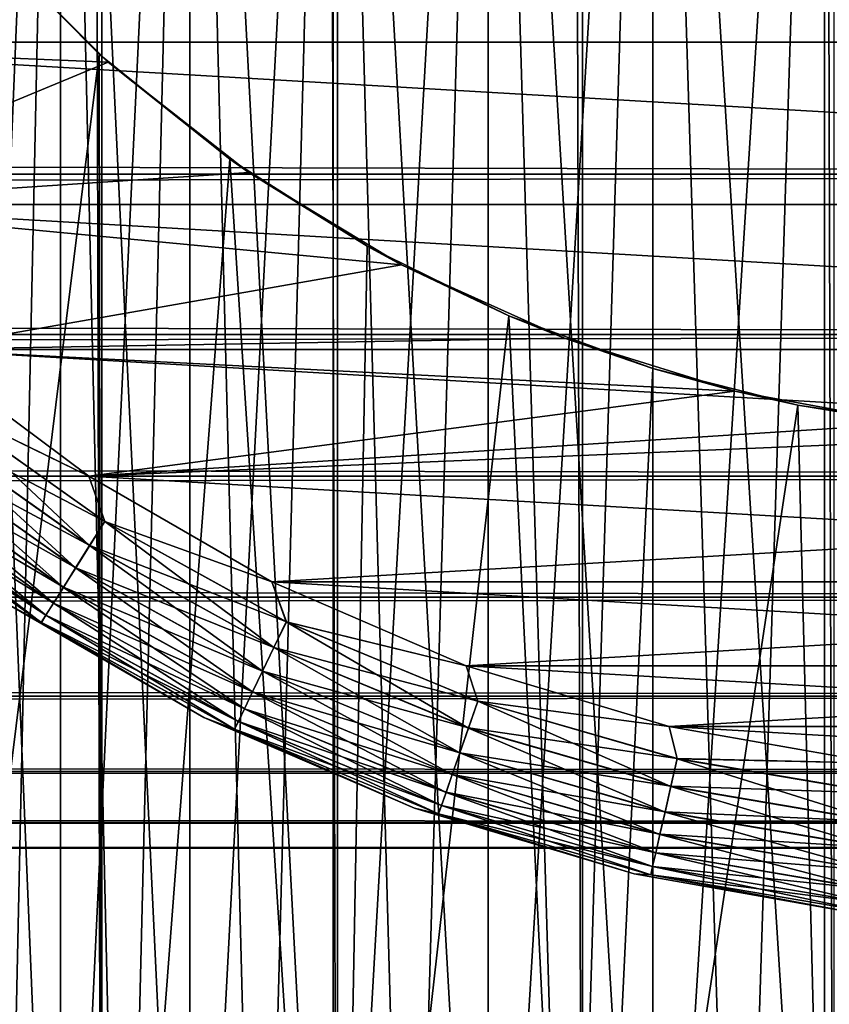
# Model space of a CAD drawing. Extents: x -265 to 265, y 0 to 607.
# Tile 99 of 256: x 242.95 to 248.29, y 6.49 to 12.98. Entities that reach past the tile are written whole.
import ezdxf

# ---------------------------------------------------------------- set-up
doc = ezdxf.new("R2010")
doc.units = 0
doc.header["$LTSCALE"] = 26.699852
for name, color, linetype in [('104', 7, 'CONTINUOUS'), ('105', 7, 'CONTINUOUS'), ('36', 7, 'CONTINUOUS'), ('79', 7, 'CONTINUOUS'), ('80', 7, 'CONTINUOUS'), ('87', 7, 'CONTINUOUS'), ('89', 7, 'CONTINUOUS'), ('90', 7, 'CONTINUOUS'), ('91', 7, 'CONTINUOUS'), ('95', 7, 'CONTINUOUS'), ('99', 7, 'CONTINUOUS')]:
    doc.layers.add(name, color=color, linetype=linetype)

msp = doc.modelspace()

# ---------------------------------------------------------------- linework, layer by layer
at = {"layer": '104', "color": 7, "linetype": 'CONTINUOUS'}
for points in [[(242.4761, 20, 5.4664), (243.2206, 20, 6.3663), (242.4761, 2, 5.4664), (242.4761, 20, 5.4664)], [(242.4761, 2, 5.4664), (243.2206, 20, 6.3663), (242.8342, 2, 5.928), (242.4761, 2, 5.4664)], [(242.8342, 2, 5.928), (243.2206, 20, 6.3663), (243.2206, 2, 6.3663), (242.8342, 2, 5.928)], [(243.2206, 20, 6.3663), (244.072, 20, 7.1658), (243.2206, 2, 6.3663), (243.2206, 20, 6.3663)], [(243.2206, 2, 6.3663), (244.072, 20, 7.1658), (243.6337, 2, 6.7794), (243.2206, 2, 6.3663)], [(243.6337, 2, 6.7794), (244.072, 20, 7.1658), (244.072, 2, 7.1658), (243.6337, 2, 6.7794)], [(244.072, 20, 7.1658), (245.0168, 20, 7.8522), (244.072, 2, 7.1658), (244.072, 20, 7.1658)], [(244.072, 2, 7.1658), (245.0168, 20, 7.8522), (244.5336, 2, 7.5239), (244.072, 2, 7.1658)], [(244.5336, 2, 7.5239), (245.0168, 20, 7.8522), (245.0168, 2, 7.8522), (244.5336, 2, 7.5239)], [(245.0168, 20, 7.8522), (246.0403, 20, 8.4149), (245.0168, 2, 7.8522), (245.0168, 20, 7.8522)], [(245.0168, 2, 7.8522), (246.0403, 20, 8.4149), (245.5197, 2, 8.1497), (245.0168, 2, 7.8522)], [(245.5197, 2, 8.1497), (246.0403, 20, 8.4149), (246.0403, 2, 8.4149), (245.5197, 2, 8.1497)], [(246.0403, 20, 8.4149), (247.1261, 20, 8.8448), (246.0403, 2, 8.4149), (246.0403, 20, 8.4149)], [(246.0403, 2, 8.4149), (247.1261, 20, 8.8448), (246.5764, 2, 8.6469), (246.0403, 2, 8.4149)], [(246.5764, 2, 8.6469), (247.1261, 20, 8.8448), (247.1261, 2, 8.8448), (246.5764, 2, 8.6469)], [(247.1261, 20, 8.8448), (248.2573, 20, 9.1353), (247.1261, 2, 8.8448), (247.1261, 20, 8.8448)], [(247.1261, 2, 8.8448), (248.2573, 20, 9.1353), (247.6872, 2, 9.0078), (247.1261, 2, 8.8448)], [(247.6872, 2, 9.0078), (248.2573, 20, 9.1353), (248.2574, 2, 9.1353), (247.6872, 2, 9.0078)], [(248.2573, 20, 9.1353), (249.4161, 20, 9.2816), (248.2574, 2, 9.1353), (248.2573, 20, 9.1353)], [(248.2574, 2, 9.1353), (249.4161, 20, 9.2816), (248.8344, 2, 9.2267), (248.2574, 2, 9.1353)]]:
    msp.add_3dface(points, dxfattribs=at)
at = {"layer": '105', "color": 7, "linetype": 'CONTINUOUS'}
for points in [[(243.2206, 20, -6.3663), (242.4761, 20, -5.4664), (243.2206, 2, -6.3663), (243.2206, 20, -6.3663)], [(243.2206, 2, -6.3663), (242.4761, 20, -5.4664), (242.8342, 2, -5.928), (243.2206, 2, -6.3663)], [(244.072, 20, -7.1658), (243.2206, 20, -6.3663), (244.072, 2, -7.1658), (244.072, 20, -7.1658)], [(244.072, 2, -7.1658), (243.2206, 20, -6.3663), (243.6337, 2, -6.7794), (244.072, 2, -7.1658)], [(243.6337, 2, -6.7794), (243.2206, 20, -6.3663), (243.2206, 2, -6.3663), (243.6337, 2, -6.7794)], [(245.0168, 20, -7.8522), (244.072, 20, -7.1658), (245.0168, 2, -7.8522), (245.0168, 20, -7.8522)], [(245.0168, 2, -7.8522), (244.072, 20, -7.1658), (244.5336, 2, -7.5239), (245.0168, 2, -7.8522)], [(244.5336, 2, -7.5239), (244.072, 20, -7.1658), (244.072, 2, -7.1658), (244.5336, 2, -7.5239)], [(246.0403, 20, -8.4149), (245.0168, 20, -7.8522), (246.0403, 2, -8.4149), (246.0403, 20, -8.4149)], [(246.0403, 2, -8.4149), (245.0168, 20, -7.8522), (245.5197, 2, -8.1497), (246.0403, 2, -8.4149)], [(245.5197, 2, -8.1497), (245.0168, 20, -7.8522), (245.0168, 2, -7.8522), (245.5197, 2, -8.1497)], [(247.1261, 20, -8.8448), (246.0403, 20, -8.4149), (247.1261, 2, -8.8448), (247.1261, 20, -8.8448)], [(247.1261, 2, -8.8448), (246.0403, 20, -8.4149), (246.5764, 2, -8.6469), (247.1261, 2, -8.8448)], [(246.5764, 2, -8.6469), (246.0403, 20, -8.4149), (246.0403, 2, -8.4149), (246.5764, 2, -8.6469)], [(248.2573, 20, -9.1353), (247.1261, 20, -8.8448), (248.2574, 2, -9.1353), (248.2573, 20, -9.1353)], [(248.2574, 2, -9.1353), (247.1261, 20, -8.8448), (247.6872, 2, -9.0078), (248.2574, 2, -9.1353)], [(247.6872, 2, -9.0078), (247.1261, 20, -8.8448), (247.1261, 2, -8.8448), (247.6872, 2, -9.0078)], [(249.4161, 20, -9.2816), (248.2573, 20, -9.1353), (249.416, 2, -9.2816), (249.4161, 20, -9.2816)], [(249.416, 2, -9.2816), (248.2573, 20, -9.1353), (248.8344, 2, -9.2267), (249.416, 2, -9.2816)], [(248.8344, 2, -9.2267), (248.2573, 20, -9.1353), (248.2574, 2, -9.1353), (248.8344, 2, -9.2267)]]:
    msp.add_3dface(points, dxfattribs=at)
at = {"layer": '36', "color": 7, "linetype": 'CONTINUOUS'}
for points in [[(-263, 11.9652, 17.9244), (-263, 13.1311, 17.0564), (263, 11.9652, 17.9244), (-263, 11.9652, 17.9244)], [(263, 11.9652, 17.9244), (-263, 13.1311, 17.0564), (263, 13.1311, 17.0564), (263, 11.9652, 17.9244)], [(-263, 13.1311, 37.9436), (-263, 11.9652, 37.0756), (263, 13.1311, 37.9436), (-263, 13.1311, 37.9436)], [(263, 13.1311, 37.9436), (-263, 11.9652, 37.0756), (263, 11.9652, 37.0756), (263, 13.1311, 37.9436)], [(-263, 10.9078, 18.922), (-263, 11.9652, 17.9244), (263, 10.9078, 18.922), (-263, 10.9078, 18.922)], [(263, 10.9078, 18.922), (-263, 11.9652, 17.9244), (263, 11.9652, 17.9244), (263, 10.9078, 18.922)], [(-263, 11.9652, 37.0756), (-263, 10.9078, 36.078), (263, 11.9652, 37.0756), (-263, 11.9652, 37.0756)], [(263, 11.9652, 37.0756), (-263, 10.9078, 36.078), (263, 10.9078, 36.078), (263, 11.9652, 37.0756)], [(-263, 9.9735, 20.0355), (-263, 10.9078, 18.922), (263, 9.9735, 20.0355), (-263, 9.9735, 20.0355)], [(263, 9.9735, 20.0355), (-263, 10.9078, 18.922), (263, 10.9078, 18.922), (263, 9.9735, 20.0355)], [(-263, 10.9078, 36.078), (-263, 9.9735, 34.9645), (263, 10.9078, 36.078), (-263, 10.9078, 36.078)], [(263, 10.9078, 36.078), (-263, 9.9735, 34.9645), (263, 9.9735, 34.9645), (263, 10.9078, 36.078)], [(-263, 9.1747, 21.25), (-263, 9.9735, 20.0355), (263, 9.1747, 21.25), (-263, 9.1747, 21.25)], [(263, 9.1747, 21.25), (-263, 9.9735, 20.0355), (263, 9.9735, 20.0355), (263, 9.1747, 21.25)], [(-263, 9.9735, 34.9645), (-263, 9.1747, 33.75), (263, 9.9735, 34.9645), (-263, 9.9735, 34.9645)], [(263, 9.9735, 34.9645), (-263, 9.1747, 33.75), (263, 9.1747, 33.75), (263, 9.9735, 34.9645)], [(-263, 8.5223, 22.549), (-263, 9.1747, 21.25), (263, 8.5223, 22.549), (-263, 8.5223, 22.549)], [(263, 8.5223, 22.549), (-263, 9.1747, 21.25), (263, 9.1747, 21.25), (263, 8.5223, 22.549)], [(-263, 9.1747, 33.75), (-263, 8.5223, 32.451), (263, 9.1747, 33.75), (-263, 9.1747, 33.75)], [(263, 9.1747, 33.75), (-263, 8.5223, 32.451), (263, 8.5223, 32.451), (263, 9.1747, 33.75)], [(-263, 8.0251, 23.915), (-263, 8.5223, 22.549), (263, 8.0251, 23.915), (-263, 8.0251, 23.915)], [(263, 8.0251, 23.915), (-263, 8.5223, 22.549), (263, 8.5223, 22.549), (263, 8.0251, 23.915)], [(-263, 8.5223, 32.451), (-263, 8.0251, 31.085), (263, 8.5223, 32.451), (-263, 8.5223, 32.451)], [(263, 8.5223, 32.451), (-263, 8.0251, 31.085), (263, 8.0251, 31.085), (263, 8.5223, 32.451)], [(-263, 7.6899, 25.3294), (-263, 8.0251, 23.915), (263, 7.6899, 25.3294), (-263, 7.6899, 25.3294)], [(263, 7.6899, 25.3294), (-263, 8.0251, 23.915), (263, 8.0251, 23.915), (263, 7.6899, 25.3294)], [(-263, 8.0251, 31.085), (-263, 7.6899, 29.6706), (263, 8.0251, 31.085), (-263, 8.0251, 31.085)], [(263, 8.0251, 31.085), (-263, 7.6899, 29.6706), (263, 7.6899, 29.6706), (263, 8.0251, 31.085)], [(-263, 7.5211, 26.7732), (-263, 7.6899, 25.3294), (263, 7.5211, 26.7732), (-263, 7.5211, 26.7732)], [(263, 7.5211, 26.7732), (-263, 7.6899, 25.3294), (263, 7.6899, 25.3294), (263, 7.5211, 26.7732)], [(-263, 7.6899, 29.6706), (-263, 7.5211, 28.2268), (263, 7.6899, 29.6706), (-263, 7.6899, 29.6706)], [(263, 7.6899, 29.6706), (-263, 7.5211, 28.2268), (263, 7.5211, 28.2268), (263, 7.6899, 29.6706)], [(-263, 7.5211, 28.2268), (-263, 7.5211, 26.7732), (263, 7.5211, 28.2268), (-263, 7.5211, 28.2268)], [(263, 7.5211, 28.2268), (-263, 7.5211, 26.7732), (263, 7.5211, 26.7732), (263, 7.5211, 28.2268)]]:
    msp.add_3dface(points, dxfattribs=at)
at = {"layer": '79', "color": 7, "linetype": 'CONTINUOUS'}
for points in [[(242.0195, 1, 12.7009), (243.4917, 1, 13.5145), (242.0195, 599, 12.7009), (242.0195, 1, 12.7009)], [(242.0195, 599, 12.7009), (243.4917, 1, 13.5145), (243.4917, 599, 13.5145), (242.0195, 599, 12.7009)], [(243.4917, 1, 13.5145), (245.0458, 1, 14.1582), (243.4917, 599, 13.5145), (243.4917, 1, 13.5145)], [(243.4917, 599, 13.5145), (245.0458, 1, 14.1582), (245.0458, 599, 14.1582), (243.4917, 599, 13.5145)], [(245.0458, 1, 14.1582), (246.6622, 1, 14.6239), (245.0458, 599, 14.1582), (245.0458, 1, 14.1582)], [(245.0458, 599, 14.1582), (246.6622, 1, 14.6239), (246.6622, 599, 14.6239), (245.0458, 599, 14.1582)], [(246.6622, 1, 14.6239), (248.3205, 1, 14.9057), (246.6622, 599, 14.6239), (246.6622, 1, 14.6239)], [(246.6622, 599, 14.6239), (248.3205, 1, 14.9057), (248.3205, 599, 14.9057), (246.6622, 599, 14.6239)]]:
    msp.add_3dface(points, dxfattribs=at)
at = {"layer": '80', "color": 7, "linetype": 'CONTINUOUS'}
for points in [[(243.4749, 12.7553, -13.5064), (242.0195, 1, -12.7009), (242.6841, 13.5548, -13.095), (243.4749, 12.7553, -13.5064)], [(243.4917, 1, -13.5145), (242.0195, 1, -12.7009), (243.4749, 12.7553, -13.5064), (243.4917, 1, -13.5145)], [(244.336, 12.0639, -13.8895), (243.4917, 1, -13.5145), (243.4749, 12.7553, -13.5064), (244.336, 12.0639, -13.8895)], [(245.0458, 1, -14.1582), (243.4917, 1, -13.5145), (244.336, 12.0639, -13.8895), (245.0458, 1, -14.1582)], [(245.2425, 11.4895, -14.2255), (245.0458, 1, -14.1582), (244.336, 12.0639, -13.8895), (245.2425, 11.4895, -14.2255)], [(246.1761, 11.0311, -14.5044), (245.0458, 1, -14.1582), (245.2425, 11.4895, -14.2255), (246.1761, 11.0311, -14.5044)], [(246.6622, 1, -14.6239), (245.0458, 1, -14.1582), (246.1761, 11.0311, -14.5044), (246.6622, 1, -14.6239)], [(247.1246, 10.6837, -14.7218), (246.6622, 1, -14.6239), (246.1761, 11.0311, -14.5044), (247.1246, 10.6837, -14.7218)], [(248.0807, 10.4408, -14.8767), (246.6622, 1, -14.6239), (247.1246, 10.6837, -14.7218), (248.0807, 10.4408, -14.8767)], [(248.3205, 1, -14.9057), (246.6622, 1, -14.6239), (248.0807, 10.4408, -14.8767), (248.3205, 1, -14.9057)], [(249.0397, 10.2974, -14.9692), (248.3205, 1, -14.9057), (248.0807, 10.4408, -14.8767), (249.0397, 10.2974, -14.9692)]]:
    msp.add_3dface(points, dxfattribs=at)
at = {"layer": '87', "color": 7, "linetype": 'CONTINUOUS'}
for points in [[(243.4749, 12.7553, -13.5064), (242.6841, 13.5548, -13.095), (242.702, 13.5346, -25), (243.4749, 12.7553, -13.5064)], [(243.5346, 12.702, -25), (243.4749, 12.7553, -13.5064), (242.702, 13.5346, -25), (243.5346, 12.702, -25)], [(244.336, 12.0639, -13.8895), (243.4749, 12.7553, -13.5064), (243.5346, 12.702, -25), (244.336, 12.0639, -13.8895)], [(244.4614, 11.9759, -25), (244.336, 12.0639, -13.8895), (243.5346, 12.702, -25), (244.4614, 11.9759, -25)], [(245.2425, 11.4895, -14.2255), (244.336, 12.0639, -13.8895), (244.4614, 11.9759, -25), (245.2425, 11.4895, -14.2255)], [(245.4689, 11.3668, -25), (245.2425, 11.4895, -14.2255), (244.4614, 11.9759, -25), (245.4689, 11.3668, -25)], [(246.1761, 11.0311, -14.5044), (245.2425, 11.4895, -14.2255), (245.4689, 11.3668, -25), (246.1761, 11.0311, -14.5044)], [(246.5426, 10.8836, -25), (246.1761, 11.0311, -14.5044), (245.4689, 11.3668, -25), (246.5426, 10.8836, -25)], [(247.1246, 10.6837, -14.7218), (246.1761, 11.0311, -14.5044), (246.5426, 10.8836, -25), (247.1246, 10.6837, -14.7218)], [(247.6667, 10.5333, -25), (247.1246, 10.6837, -14.7218), (246.5426, 10.8836, -25), (247.6667, 10.5333, -25)], [(248.0807, 10.4408, -14.8767), (247.1246, 10.6837, -14.7218), (247.6667, 10.5333, -25), (248.0807, 10.4408, -14.8767)], [(248.8248, 10.3211, -25), (248.0807, 10.4408, -14.8767), (247.6667, 10.5333, -25), (248.8248, 10.3211, -25)], [(249.0397, 10.2974, -14.9692), (248.0807, 10.4408, -14.8767), (248.8248, 10.3211, -25), (249.0397, 10.2974, -14.9692)]]:
    msp.add_3dface(points, dxfattribs=at)
at = {"layer": '89', "color": 7, "linetype": 'CONTINUOUS'}
for points in [[(243.5346, 12.702, -25), (242.702, 13.5346, -25), (240.3745, 12.8341, -25), (243.5346, 12.702, -25)], [(241.2715, 11.7651, -25), (243.5346, 12.702, -25), (240.3745, 12.8341, -25), (241.2715, 11.7651, -25)], [(244.4614, 11.9759, -25), (243.5346, 12.702, -25), (241.2715, 11.7651, -25), (244.4614, 11.9759, -25)], [(245.4689, 11.3668, -25), (244.4614, 11.9759, -25), (241.2715, 11.7651, -25), (245.4689, 11.3668, -25)], [(242.2866, 10.8074, -25), (245.4689, 11.3668, -25), (241.2715, 11.7651, -25), (242.2866, 10.8074, -25)], [(246.5426, 10.8836, -25), (245.4689, 11.3668, -25), (242.2866, 10.8074, -25), (246.5426, 10.8836, -25)], [(247.6667, 10.5333, -25), (246.5426, 10.8836, -25), (242.2866, 10.8074, -25), (247.6667, 10.5333, -25)], [(243.4059, 9.9741, -25), (247.6667, 10.5333, -25), (242.2866, 10.8074, -25), (243.4059, 9.9741, -25)], [(248.8248, 10.3211, -25), (247.6667, 10.5333, -25), (243.4059, 9.9741, -25), (248.8248, 10.3211, -25)], [(250, 10.25, -25), (248.8248, 10.3211, -25), (243.4059, 9.9741, -25), (250, 10.25, -25)], [(250, 10.25, -25), (243.4059, 9.9741, -25), (256.5941, 9.9741, -25), (250, 10.25, -25)], [(243.4059, 9.9741, -25), (244.6145, 9.2764, -25), (256.5941, 9.9741, -25), (243.4059, 9.9741, -25)], [(256.5941, 9.9741, -25), (244.6145, 9.2764, -25), (255.3855, 9.2764, -25), (256.5941, 9.9741, -25)], [(244.6145, 9.2764, -25), (245.8958, 8.7237, -25), (255.3855, 9.2764, -25), (244.6145, 9.2764, -25)], [(255.3855, 9.2764, -25), (245.8958, 8.7237, -25), (254.1042, 8.7237, -25), (255.3855, 9.2764, -25)], [(245.8958, 8.7237, -25), (247.2327, 8.3234, -25), (254.1042, 8.7237, -25), (245.8958, 8.7237, -25)], [(254.1042, 8.7237, -25), (247.2327, 8.3234, -25), (252.7673, 8.3234, -25), (254.1042, 8.7237, -25)], [(247.2327, 8.3234, -25), (248.607, 8.0811, -25), (252.7673, 8.3234, -25), (247.2327, 8.3234, -25)]]:
    msp.add_3dface(points, dxfattribs=at)
at = {"layer": '90', "color": 7, "linetype": 'CONTINUOUS'}
for points in [[(240.3745, 12.8341, -75), (239.6077, 14, -75), (259.6255, 12.8341, -75), (240.3745, 12.8341, -75)], [(259.6255, 12.8341, -75), (239.6077, 14, -75), (260.3923, 14, -75), (259.6255, 12.8341, -75)], [(241.2715, 11.7651, -75), (240.3745, 12.8341, -75), (258.7285, 11.7651, -75), (241.2715, 11.7651, -75)], [(258.7285, 11.7651, -75), (240.3745, 12.8341, -75), (259.6255, 12.8341, -75), (258.7285, 11.7651, -75)], [(242.2866, 10.8074, -75), (241.2715, 11.7651, -75), (257.7134, 10.8074, -75), (242.2866, 10.8074, -75)], [(257.7134, 10.8074, -75), (241.2715, 11.7651, -75), (258.7285, 11.7651, -75), (257.7134, 10.8074, -75)], [(243.4059, 9.9741, -75), (242.2866, 10.8074, -75), (256.5941, 9.9741, -75), (243.4059, 9.9741, -75)], [(256.5941, 9.9741, -75), (242.2866, 10.8074, -75), (257.7134, 10.8074, -75), (256.5941, 9.9741, -75)], [(244.6145, 9.2764, -75), (243.4059, 9.9741, -75), (255.3855, 9.2764, -75), (244.6145, 9.2764, -75)], [(255.3855, 9.2764, -75), (243.4059, 9.9741, -75), (256.5941, 9.9741, -75), (255.3855, 9.2764, -75)], [(245.8958, 8.7237, -75), (244.6145, 9.2764, -75), (254.1042, 8.7237, -75), (245.8958, 8.7237, -75)], [(254.1042, 8.7237, -75), (244.6145, 9.2764, -75), (255.3855, 9.2764, -75), (254.1042, 8.7237, -75)], [(247.2327, 8.3234, -75), (245.8958, 8.7237, -75), (252.7673, 8.3234, -75), (247.2327, 8.3234, -75)], [(252.7673, 8.3234, -75), (245.8958, 8.7237, -75), (254.1042, 8.7237, -75), (252.7673, 8.3234, -75)], [(248.607, 8.0811, -75), (247.2327, 8.3234, -75), (251.393, 8.0811, -75), (248.607, 8.0811, -75)], [(251.393, 8.0811, -75), (247.2327, 8.3234, -75), (252.7673, 8.3234, -75), (251.393, 8.0811, -75)]]:
    msp.add_3dface(points, dxfattribs=at)
at = {"layer": '91', "color": 7, "linetype": 'CONTINUOUS'}
for points in [[(242.8564, 9.1387, -74), (244.1656, 8.3828, -74), (242.8564, 9.1387, -26), (242.8564, 9.1387, -74)], [(242.8564, 9.1387, -26), (244.1656, 8.3828, -74), (244.1656, 8.3828, -26), (242.8564, 9.1387, -26)], [(244.1656, 8.3828, -74), (245.5537, 7.784, -74), (244.1656, 8.3828, -26), (244.1656, 8.3828, -74)], [(244.1656, 8.3828, -26), (245.5537, 7.784, -74), (245.5537, 7.784, -26), (244.1656, 8.3828, -26)], [(245.5537, 7.784, -74), (247.002, 7.3504, -74), (245.5537, 7.784, -26), (245.5537, 7.784, -74)], [(245.5537, 7.784, -26), (247.002, 7.3504, -74), (247.002, 7.3504, -26), (245.5537, 7.784, -26)], [(247.002, 7.3504, -74), (248.4908, 7.0879, -74), (247.002, 7.3504, -26), (247.002, 7.3504, -74)], [(247.002, 7.3504, -26), (248.4908, 7.0879, -74), (248.4908, 7.0879, -26), (247.002, 7.3504, -26)]]:
    msp.add_3dface(points, dxfattribs=at)
at = {"layer": '95', "color": 7, "linetype": 'CONTINUOUS'}
for points in [[(242.2866, 10.8074, -75), (243.4059, 9.9741, -75), (242.3972, 10.4664, -74.981), (242.2866, 10.8074, -75)], [(242.3972, 10.4664, -74.981), (243.5124, 9.6751, -74.981), (242.2801, 10.3195, -74.9243), (242.3972, 10.4664, -74.981)], [(242.3972, 10.4664, -74.981), (243.4059, 9.9741, -75), (243.5124, 9.6751, -74.981), (242.3972, 10.4664, -74.981)], [(242.2801, 10.3195, -74.9243), (243.4125, 9.5161, -74.9243), (242.1721, 10.1842, -74.8319), (242.2801, 10.3195, -74.9243)], [(242.2801, 10.3195, -74.9243), (243.5124, 9.6751, -74.981), (243.4125, 9.5161, -74.9243), (242.2801, 10.3195, -74.9243)], [(242.1721, 10.1842, -74.8319), (243.3204, 9.3694, -74.8319), (242.0775, 10.0655, -74.7075), (242.1721, 10.1842, -74.8319)], [(242.1721, 10.1842, -74.8319), (243.4125, 9.5161, -74.9243), (243.3204, 9.3694, -74.8319), (242.1721, 10.1842, -74.8319)], [(242.0775, 10.0655, -74.7075), (243.2396, 9.2409, -74.7075), (241.9998, 9.9681, -74.5559), (242.0775, 10.0655, -74.7075)], [(242.0775, 10.0655, -74.7075), (243.3204, 9.3694, -74.8319), (243.2396, 9.2409, -74.7075), (242.0775, 10.0655, -74.7075)], [(241.9998, 9.9681, -74.5559), (243.1734, 9.1355, -74.5559), (241.9421, 9.8958, -74.3829), (241.9998, 9.9681, -74.5559)], [(241.9998, 9.9681, -74.5559), (243.2396, 9.2409, -74.7075), (243.1734, 9.1355, -74.5559), (241.9998, 9.9681, -74.5559)], [(243.4059, 9.9741, -75), (244.6145, 9.2764, -75), (243.5124, 9.6751, -74.981), (243.4059, 9.9741, -75)], [(241.9421, 9.8958, -74.3829), (243.1241, 9.0571, -74.3829), (241.9066, 9.8512, -74.1951), (241.9421, 9.8958, -74.3829)], [(241.9421, 9.8958, -74.3829), (243.1734, 9.1355, -74.5559), (243.1241, 9.0571, -74.3829), (241.9421, 9.8958, -74.3829)], [(242.8564, 9.1387, -74), (241.9066, 9.8512, -74.1951), (243.0938, 9.0089, -74.1951), (242.8564, 9.1387, -74)], [(241.9066, 9.8512, -74.1951), (243.1241, 9.0571, -74.3829), (243.0938, 9.0089, -74.1951), (241.9066, 9.8512, -74.1951)], [(243.5124, 9.6751, -74.981), (244.7093, 9.0136, -74.981), (243.4125, 9.5161, -74.9243), (243.5124, 9.6751, -74.981)], [(243.5124, 9.6751, -74.981), (244.6145, 9.2764, -75), (244.7093, 9.0136, -74.981), (243.5124, 9.6751, -74.981)], [(243.4125, 9.5161, -74.9243), (244.6277, 8.8444, -74.9243), (243.3204, 9.3694, -74.8319), (243.4125, 9.5161, -74.9243)], [(243.4125, 9.5161, -74.9243), (244.7093, 9.0136, -74.981), (244.6277, 8.8444, -74.9243), (243.4125, 9.5161, -74.9243)], [(243.3204, 9.3694, -74.8319), (244.5526, 8.6884, -74.8319), (243.2396, 9.2409, -74.7075), (243.3204, 9.3694, -74.8319)], [(243.3204, 9.3694, -74.8319), (244.6277, 8.8444, -74.9243), (244.5526, 8.6884, -74.8319), (243.3204, 9.3694, -74.8319)], [(243.2396, 9.2409, -74.7075), (244.4868, 8.5517, -74.7075), (243.1734, 9.1355, -74.5559), (243.2396, 9.2409, -74.7075)], [(243.2396, 9.2409, -74.7075), (244.5526, 8.6884, -74.8319), (244.4868, 8.5517, -74.7075), (243.2396, 9.2409, -74.7075)], [(244.6145, 9.2764, -75), (245.8958, 8.7237, -75), (244.7093, 9.0136, -74.981), (244.6145, 9.2764, -75)], [(244.1656, 8.3828, -74), (242.8564, 9.1387, -74), (243.0938, 9.0089, -74.1951), (244.1656, 8.3828, -74)], [(243.1734, 9.1355, -74.5559), (244.4327, 8.4394, -74.5559), (243.1241, 9.0571, -74.3829), (243.1734, 9.1355, -74.5559)], [(243.1734, 9.1355, -74.5559), (244.4868, 8.5517, -74.7075), (244.4327, 8.4394, -74.5559), (243.1734, 9.1355, -74.5559)], [(243.1241, 9.0571, -74.3829), (244.3926, 8.3561, -74.3829), (243.0938, 9.0089, -74.1951), (243.1241, 9.0571, -74.3829)], [(243.1241, 9.0571, -74.3829), (244.4327, 8.4394, -74.5559), (244.3926, 8.3561, -74.3829), (243.1241, 9.0571, -74.3829)], [(244.1656, 8.3828, -74), (243.0938, 9.0089, -74.1951), (244.3678, 8.3047, -74.1951), (244.1656, 8.3828, -74)], [(243.0938, 9.0089, -74.1951), (244.3926, 8.3561, -74.3829), (244.3678, 8.3047, -74.1951), (243.0938, 9.0089, -74.1951)], [(244.7093, 9.0136, -74.981), (245.9726, 8.4903, -74.981), (244.6277, 8.8444, -74.9243), (244.7093, 9.0136, -74.981)], [(244.7093, 9.0136, -74.981), (245.8958, 8.7237, -75), (245.9726, 8.4903, -74.981), (244.7093, 9.0136, -74.981)], [(244.6277, 8.8444, -74.9243), (245.9106, 8.313, -74.9243), (244.5526, 8.6884, -74.8319), (244.6277, 8.8444, -74.9243)], [(244.6277, 8.8444, -74.9243), (245.9726, 8.4903, -74.981), (245.9106, 8.313, -74.9243), (244.6277, 8.8444, -74.9243)], [(245.8958, 8.7237, -75), (247.2327, 8.3234, -75), (245.9726, 8.4903, -74.981), (245.8958, 8.7237, -75)], [(244.5526, 8.6884, -74.8319), (245.8534, 8.1496, -74.8319), (244.4868, 8.5517, -74.7075), (244.5526, 8.6884, -74.8319)], [(244.5526, 8.6884, -74.8319), (245.9106, 8.313, -74.9243), (245.8534, 8.1496, -74.8319), (244.5526, 8.6884, -74.8319)], [(244.4868, 8.5517, -74.7075), (245.8032, 8.0064, -74.7075), (244.4327, 8.4394, -74.5559), (244.4868, 8.5517, -74.7075)], [(244.4868, 8.5517, -74.7075), (245.8534, 8.1496, -74.8319), (245.8032, 8.0064, -74.7075), (244.4868, 8.5517, -74.7075)], [(244.4327, 8.4394, -74.5559), (245.7621, 7.8888, -74.5559), (244.3926, 8.3561, -74.3829), (244.4327, 8.4394, -74.5559)], [(244.4327, 8.4394, -74.5559), (245.8032, 8.0064, -74.7075), (245.7621, 7.8888, -74.5559), (244.4327, 8.4394, -74.5559)], [(245.9726, 8.4903, -74.981), (247.2866, 8.1118, -74.981), (245.9106, 8.313, -74.9243), (245.9726, 8.4903, -74.981)], [(245.9726, 8.4903, -74.981), (247.2327, 8.3234, -75), (247.2866, 8.1118, -74.981), (245.9726, 8.4903, -74.981)], [(245.5537, 7.784, -74), (244.1656, 8.3828, -74), (244.3678, 8.3047, -74.1951), (245.5537, 7.784, -74)], [(244.3926, 8.3561, -74.3829), (245.7315, 7.8014, -74.3829), (244.3678, 8.3047, -74.1951), (244.3926, 8.3561, -74.3829)], [(244.3926, 8.3561, -74.3829), (245.7621, 7.8888, -74.5559), (245.7315, 7.8014, -74.3829), (244.3926, 8.3561, -74.3829)], [(245.9106, 8.313, -74.9243), (247.2448, 7.9287, -74.9243), (245.8534, 8.1496, -74.8319), (245.9106, 8.313, -74.9243)], [(245.9106, 8.313, -74.9243), (247.2866, 8.1118, -74.981), (247.2448, 7.9287, -74.9243), (245.9106, 8.313, -74.9243)], [(247.2327, 8.3234, -75), (248.607, 8.0811, -75), (247.2866, 8.1118, -74.981), (247.2327, 8.3234, -75)], [(245.5537, 7.784, -74), (244.3678, 8.3047, -74.1951), (245.7127, 7.7477, -74.1951), (245.5537, 7.784, -74)], [(244.3678, 8.3047, -74.1951), (245.7315, 7.8014, -74.3829), (245.7127, 7.7477, -74.1951), (244.3678, 8.3047, -74.1951)], [(245.8534, 8.1496, -74.8319), (247.2063, 7.7599, -74.8319), (245.8032, 8.0064, -74.7075), (245.8534, 8.1496, -74.8319)], [(245.8534, 8.1496, -74.8319), (247.2448, 7.9287, -74.9243), (247.2063, 7.7599, -74.8319), (245.8534, 8.1496, -74.8319)], [(247.2866, 8.1118, -74.981), (248.6347, 7.8827, -74.981), (247.2448, 7.9287, -74.9243), (247.2866, 8.1118, -74.981)], [(247.2866, 8.1118, -74.981), (248.607, 8.0811, -75), (248.6347, 7.8827, -74.981), (247.2866, 8.1118, -74.981)], [(245.8032, 8.0064, -74.7075), (247.1725, 7.6119, -74.7075), (245.7621, 7.8888, -74.5559), (245.8032, 8.0064, -74.7075)], [(245.8032, 8.0064, -74.7075), (247.2063, 7.7599, -74.8319), (247.1725, 7.6119, -74.7075), (245.8032, 8.0064, -74.7075)], [(247.2448, 7.9287, -74.9243), (248.6137, 7.6961, -74.9243), (247.2063, 7.7599, -74.8319), (247.2448, 7.9287, -74.9243)], [(247.2448, 7.9287, -74.9243), (248.6347, 7.8827, -74.981), (248.6137, 7.6961, -74.9243), (247.2448, 7.9287, -74.9243)], [(245.7621, 7.8888, -74.5559), (247.1448, 7.4905, -74.5559), (245.7315, 7.8014, -74.3829), (245.7621, 7.8888, -74.5559)], [(245.7621, 7.8888, -74.5559), (247.1725, 7.6119, -74.7075), (247.1448, 7.4905, -74.5559), (245.7621, 7.8888, -74.5559)], [(245.7315, 7.8014, -74.3829), (247.1242, 7.4002, -74.3829), (245.7127, 7.7477, -74.1951), (245.7315, 7.8014, -74.3829)], [(245.7315, 7.8014, -74.3829), (247.1448, 7.4905, -74.5559), (247.1242, 7.4002, -74.3829), (245.7315, 7.8014, -74.3829)], [(247.002, 7.3504, -74), (245.5537, 7.784, -74), (245.7127, 7.7477, -74.1951), (247.002, 7.3504, -74)], [(247.002, 7.3504, -74), (245.7127, 7.7477, -74.1951), (247.1115, 7.3447, -74.1951), (247.002, 7.3504, -74)], [(245.7127, 7.7477, -74.1951), (247.1242, 7.4002, -74.3829), (247.1115, 7.3447, -74.1951), (245.7127, 7.7477, -74.1951)], [(247.2063, 7.7599, -74.8319), (248.5943, 7.524, -74.8319), (247.1725, 7.6119, -74.7075), (247.2063, 7.7599, -74.8319)], [(247.2063, 7.7599, -74.8319), (248.6137, 7.6961, -74.9243), (248.5943, 7.524, -74.8319), (247.2063, 7.7599, -74.8319)], [(247.1725, 7.6119, -74.7075), (248.5773, 7.3732, -74.7075), (247.1448, 7.4905, -74.5559), (247.1725, 7.6119, -74.7075)], [(247.1725, 7.6119, -74.7075), (248.5943, 7.524, -74.8319), (248.5773, 7.3732, -74.7075), (247.1725, 7.6119, -74.7075)], [(247.1448, 7.4905, -74.5559), (248.5634, 7.2494, -74.5559), (247.1242, 7.4002, -74.3829), (247.1448, 7.4905, -74.5559)], [(247.1448, 7.4905, -74.5559), (248.5773, 7.3732, -74.7075), (248.5634, 7.2494, -74.5559), (247.1448, 7.4905, -74.5559)], [(247.1242, 7.4002, -74.3829), (248.553, 7.1575, -74.3829), (247.1115, 7.3447, -74.1951), (247.1242, 7.4002, -74.3829)], [(247.1242, 7.4002, -74.3829), (248.5634, 7.2494, -74.5559), (248.553, 7.1575, -74.3829), (247.1242, 7.4002, -74.3829)], [(248.4908, 7.0879, -74), (247.002, 7.3504, -74), (247.1115, 7.3447, -74.1951), (248.4908, 7.0879, -74)], [(248.4908, 7.0879, -74), (247.1115, 7.3447, -74.1951), (248.5466, 7.1008, -74.1951), (248.4908, 7.0879, -74)], [(247.1115, 7.3447, -74.1951), (248.553, 7.1575, -74.3829), (248.5466, 7.1008, -74.1951), (247.1115, 7.3447, -74.1951)]]:
    msp.add_3dface(points, dxfattribs=at)
at = {"layer": '99', "color": 7, "linetype": 'CONTINUOUS'}
for points in [[(243.4059, 9.9741, -25), (242.2866, 10.8074, -25), (242.3965, 10.4655, -25.0192), (243.4059, 9.9741, -25)], [(243.4119, 9.5151, -25.0762), (242.3965, 10.4655, -25.0192), (242.2794, 10.3187, -25.0762), (243.4119, 9.5151, -25.0762)], [(243.5118, 9.6741, -25.0192), (243.4059, 9.9741, -25), (242.3965, 10.4655, -25.0192), (243.5118, 9.6741, -25.0192)], [(243.5118, 9.6741, -25.0192), (242.3965, 10.4655, -25.0192), (243.4119, 9.5151, -25.0762), (243.5118, 9.6741, -25.0192)], [(243.3199, 9.3686, -25.1687), (242.2794, 10.3187, -25.0762), (242.1715, 10.1834, -25.1687), (243.3199, 9.3686, -25.1687)], [(243.4119, 9.5151, -25.0762), (242.2794, 10.3187, -25.0762), (243.3199, 9.3686, -25.1687), (243.4119, 9.5151, -25.0762)], [(243.2392, 9.2402, -25.2933), (242.1715, 10.1834, -25.1687), (242.077, 10.0649, -25.2933), (243.2392, 9.2402, -25.2933)], [(243.3199, 9.3686, -25.1687), (242.1715, 10.1834, -25.1687), (243.2392, 9.2402, -25.2933), (243.3199, 9.3686, -25.1687)], [(243.173, 9.1349, -25.4451), (242.077, 10.0649, -25.2933), (241.9994, 9.9676, -25.4451), (243.173, 9.1349, -25.4451)], [(243.2392, 9.2402, -25.2933), (242.077, 10.0649, -25.2933), (243.173, 9.1349, -25.4451), (243.2392, 9.2402, -25.2933)], [(243.1239, 9.0567, -25.6182), (241.9994, 9.9676, -25.4451), (241.9419, 9.8954, -25.6182), (243.1239, 9.0567, -25.6182)], [(243.173, 9.1349, -25.4451), (241.9994, 9.9676, -25.4451), (243.1239, 9.0567, -25.6182), (243.173, 9.1349, -25.4451)], [(244.6145, 9.2764, -25), (243.4059, 9.9741, -25), (243.5118, 9.6741, -25.0192), (244.6145, 9.2764, -25)], [(243.0937, 9.0087, -25.8061), (241.9419, 9.8954, -25.6182), (241.9065, 9.851, -25.8061), (243.0937, 9.0087, -25.8061)], [(243.1239, 9.0567, -25.6182), (241.9419, 9.8954, -25.6182), (243.0937, 9.0087, -25.8061), (243.1239, 9.0567, -25.6182)], [(242.8564, 9.1387, -26), (243.0937, 9.0087, -25.8061), (241.9065, 9.851, -25.8061), (242.8564, 9.1387, -26)], [(244.6273, 8.8434, -25.0762), (243.5118, 9.6741, -25.0192), (243.4119, 9.5151, -25.0762), (244.6273, 8.8434, -25.0762)], [(244.7087, 9.0126, -25.0192), (244.6145, 9.2764, -25), (243.5118, 9.6741, -25.0192), (244.7087, 9.0126, -25.0192)], [(244.7087, 9.0126, -25.0192), (243.5118, 9.6741, -25.0192), (244.6273, 8.8434, -25.0762), (244.7087, 9.0126, -25.0192)], [(244.5522, 8.6875, -25.1687), (243.4119, 9.5151, -25.0762), (243.3199, 9.3686, -25.1687), (244.5522, 8.6875, -25.1687)], [(244.6273, 8.8434, -25.0762), (243.4119, 9.5151, -25.0762), (244.5522, 8.6875, -25.1687), (244.6273, 8.8434, -25.0762)], [(244.4864, 8.5509, -25.2933), (243.3199, 9.3686, -25.1687), (243.2392, 9.2402, -25.2933), (244.4864, 8.5509, -25.2933)], [(244.5522, 8.6875, -25.1687), (243.3199, 9.3686, -25.1687), (244.4864, 8.5509, -25.2933), (244.5522, 8.6875, -25.1687)], [(244.4324, 8.4389, -25.4451), (243.2392, 9.2402, -25.2933), (243.173, 9.1349, -25.4451), (244.4324, 8.4389, -25.4451)], [(244.4864, 8.5509, -25.2933), (243.2392, 9.2402, -25.2933), (244.4324, 8.4389, -25.4451), (244.4864, 8.5509, -25.2933)], [(245.8958, 8.7237, -25), (244.6145, 9.2764, -25), (244.7087, 9.0126, -25.0192), (245.8958, 8.7237, -25)], [(242.8564, 9.1387, -26), (244.1656, 8.3828, -26), (243.0937, 9.0087, -25.8061), (242.8564, 9.1387, -26)], [(244.3924, 8.3556, -25.6182), (243.173, 9.1349, -25.4451), (243.1239, 9.0567, -25.6182), (244.3924, 8.3556, -25.6182)], [(244.4324, 8.4389, -25.4451), (243.173, 9.1349, -25.4451), (244.3924, 8.3556, -25.6182), (244.4324, 8.4389, -25.4451)], [(244.3677, 8.3045, -25.8061), (243.1239, 9.0567, -25.6182), (243.0937, 9.0087, -25.8061), (244.3677, 8.3045, -25.8061)], [(244.3924, 8.3556, -25.6182), (243.1239, 9.0567, -25.6182), (244.3677, 8.3045, -25.8061), (244.3924, 8.3556, -25.6182)], [(244.1656, 8.3828, -26), (244.3677, 8.3045, -25.8061), (243.0937, 9.0087, -25.8061), (244.1656, 8.3828, -26)], [(245.9102, 8.312, -25.0762), (244.7087, 9.0126, -25.0192), (244.6273, 8.8434, -25.0762), (245.9102, 8.312, -25.0762)], [(245.9722, 8.4893, -25.0192), (245.8958, 8.7237, -25), (244.7087, 9.0126, -25.0192), (245.9722, 8.4893, -25.0192)], [(245.9722, 8.4893, -25.0192), (244.7087, 9.0126, -25.0192), (245.9102, 8.312, -25.0762), (245.9722, 8.4893, -25.0192)], [(245.8531, 8.1487, -25.1687), (244.6273, 8.8434, -25.0762), (244.5522, 8.6875, -25.1687), (245.8531, 8.1487, -25.1687)], [(245.9102, 8.312, -25.0762), (244.6273, 8.8434, -25.0762), (245.8531, 8.1487, -25.1687), (245.9102, 8.312, -25.0762)], [(247.2327, 8.3234, -25), (245.8958, 8.7237, -25), (245.9722, 8.4893, -25.0192), (247.2327, 8.3234, -25)], [(245.803, 8.0056, -25.2933), (244.5522, 8.6875, -25.1687), (244.4864, 8.5509, -25.2933), (245.803, 8.0056, -25.2933)], [(245.8531, 8.1487, -25.1687), (244.5522, 8.6875, -25.1687), (245.803, 8.0056, -25.2933), (245.8531, 8.1487, -25.1687)], [(245.7619, 7.8882, -25.4451), (244.4864, 8.5509, -25.2933), (244.4324, 8.4389, -25.4451), (245.7619, 7.8882, -25.4451)], [(245.803, 8.0056, -25.2933), (244.4864, 8.5509, -25.2933), (245.7619, 7.8882, -25.4451), (245.803, 8.0056, -25.2933)], [(245.7314, 7.801, -25.6182), (244.4324, 8.4389, -25.4451), (244.3924, 8.3556, -25.6182), (245.7314, 7.801, -25.6182)], [(245.7619, 7.8882, -25.4451), (244.4324, 8.4389, -25.4451), (245.7314, 7.801, -25.6182), (245.7619, 7.8882, -25.4451)], [(247.2446, 7.9276, -25.0762), (245.9722, 8.4893, -25.0192), (245.9102, 8.312, -25.0762), (247.2446, 7.9276, -25.0762)], [(247.2863, 8.1107, -25.0192), (247.2327, 8.3234, -25), (245.9722, 8.4893, -25.0192), (247.2863, 8.1107, -25.0192)], [(247.2863, 8.1107, -25.0192), (245.9722, 8.4893, -25.0192), (247.2446, 7.9276, -25.0762), (247.2863, 8.1107, -25.0192)], [(244.1656, 8.3828, -26), (245.5537, 7.784, -26), (244.3677, 8.3045, -25.8061), (244.1656, 8.3828, -26)], [(245.7126, 7.7474, -25.8061), (244.3924, 8.3556, -25.6182), (244.3677, 8.3045, -25.8061), (245.7126, 7.7474, -25.8061)], [(245.7314, 7.801, -25.6182), (244.3924, 8.3556, -25.6182), (245.7126, 7.7474, -25.8061), (245.7314, 7.801, -25.6182)], [(247.2061, 7.7589, -25.1687), (245.9102, 8.312, -25.0762), (245.8531, 8.1487, -25.1687), (247.2061, 7.7589, -25.1687)], [(247.2446, 7.9276, -25.0762), (245.9102, 8.312, -25.0762), (247.2061, 7.7589, -25.1687), (247.2446, 7.9276, -25.0762)], [(248.607, 8.0811, -25), (247.2327, 8.3234, -25), (247.2863, 8.1107, -25.0192), (248.607, 8.0811, -25)], [(245.5537, 7.784, -26), (245.7126, 7.7474, -25.8061), (244.3677, 8.3045, -25.8061), (245.5537, 7.784, -26)], [(247.1723, 7.6111, -25.2933), (245.8531, 8.1487, -25.1687), (245.803, 8.0056, -25.2933), (247.1723, 7.6111, -25.2933)], [(247.2061, 7.7589, -25.1687), (245.8531, 8.1487, -25.1687), (247.1723, 7.6111, -25.2933), (247.2061, 7.7589, -25.1687)], [(248.6136, 7.695, -25.0762), (247.2863, 8.1107, -25.0192), (247.2446, 7.9276, -25.0762), (248.6136, 7.695, -25.0762)], [(248.6346, 7.8816, -25.0192), (248.607, 8.0811, -25), (247.2863, 8.1107, -25.0192), (248.6346, 7.8816, -25.0192)], [(248.6346, 7.8816, -25.0192), (247.2863, 8.1107, -25.0192), (248.6136, 7.695, -25.0762), (248.6346, 7.8816, -25.0192)], [(247.1446, 7.4898, -25.4451), (245.803, 8.0056, -25.2933), (245.7619, 7.8882, -25.4451), (247.1446, 7.4898, -25.4451)], [(247.1723, 7.6111, -25.2933), (245.803, 8.0056, -25.2933), (247.1446, 7.4898, -25.4451), (247.1723, 7.6111, -25.2933)], [(248.5942, 7.5231, -25.1687), (247.2446, 7.9276, -25.0762), (247.2061, 7.7589, -25.1687), (248.5942, 7.5231, -25.1687)], [(248.6136, 7.695, -25.0762), (247.2446, 7.9276, -25.0762), (248.5942, 7.5231, -25.1687), (248.6136, 7.695, -25.0762)], [(247.1241, 7.3998, -25.6182), (245.7619, 7.8882, -25.4451), (245.7314, 7.801, -25.6182), (247.1241, 7.3998, -25.6182)], [(247.1446, 7.4898, -25.4451), (245.7619, 7.8882, -25.4451), (247.1241, 7.3998, -25.6182), (247.1446, 7.4898, -25.4451)], [(247.1115, 7.3444, -25.8061), (245.7314, 7.801, -25.6182), (245.7126, 7.7474, -25.8061), (247.1115, 7.3444, -25.8061)], [(247.1241, 7.3998, -25.6182), (245.7314, 7.801, -25.6182), (247.1115, 7.3444, -25.8061), (247.1241, 7.3998, -25.6182)], [(245.5537, 7.784, -26), (247.002, 7.3504, -26), (245.7126, 7.7474, -25.8061), (245.5537, 7.784, -26)], [(247.002, 7.3504, -26), (247.1115, 7.3444, -25.8061), (245.7126, 7.7474, -25.8061), (247.002, 7.3504, -26)], [(248.5772, 7.3724, -25.2933), (247.2061, 7.7589, -25.1687), (247.1723, 7.6111, -25.2933), (248.5772, 7.3724, -25.2933)], [(248.5942, 7.5231, -25.1687), (247.2061, 7.7589, -25.1687), (248.5772, 7.3724, -25.2933), (248.5942, 7.5231, -25.1687)], [(248.5633, 7.2488, -25.4451), (247.1723, 7.6111, -25.2933), (247.1446, 7.4898, -25.4451), (248.5633, 7.2488, -25.4451)], [(248.5772, 7.3724, -25.2933), (247.1723, 7.6111, -25.2933), (248.5633, 7.2488, -25.4451), (248.5772, 7.3724, -25.2933)], [(248.5529, 7.157, -25.6182), (247.1446, 7.4898, -25.4451), (247.1241, 7.3998, -25.6182), (248.5529, 7.157, -25.6182)], [(248.5633, 7.2488, -25.4451), (247.1446, 7.4898, -25.4451), (248.5529, 7.157, -25.6182), (248.5633, 7.2488, -25.4451)], [(247.002, 7.3504, -26), (248.4908, 7.0879, -26), (247.1115, 7.3444, -25.8061), (247.002, 7.3504, -26)], [(248.5466, 7.1006, -25.8061), (247.1241, 7.3998, -25.6182), (247.1115, 7.3444, -25.8061), (248.5466, 7.1006, -25.8061)], [(248.4908, 7.0879, -26), (248.5466, 7.1006, -25.8061), (247.1115, 7.3444, -25.8061), (248.4908, 7.0879, -26)], [(248.5529, 7.157, -25.6182), (247.1241, 7.3998, -25.6182), (248.5466, 7.1006, -25.8061), (248.5529, 7.157, -25.6182)]]:
    msp.add_3dface(points, dxfattribs=at)

doc.saveas('drawing.dxf')
